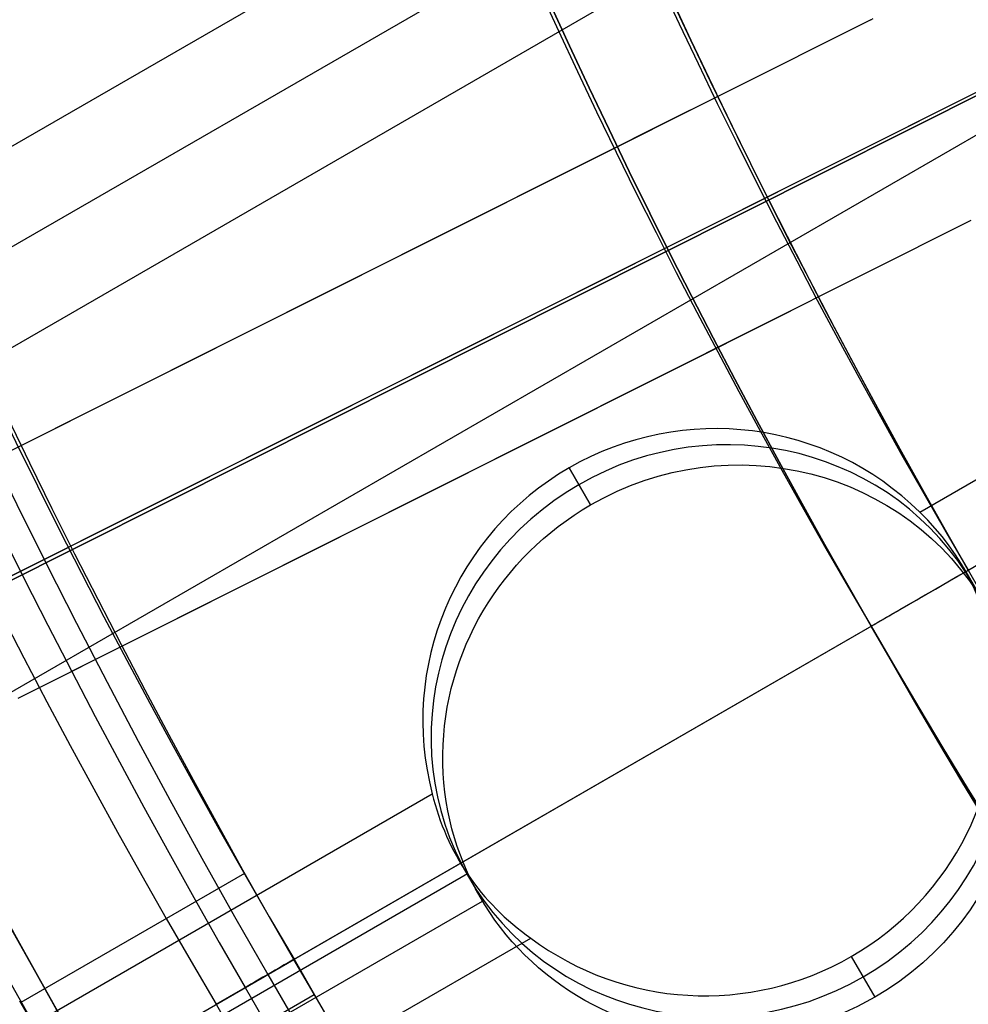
# Model space of a CAD drawing. Extents: x 16051 to 17254, y -2088 to -1046.
# Tile 11 of 62: x 16588 to 16597, y -1741 to -1732. Entities that reach past the tile are written whole.
import ezdxf

# ---------------------------------------------------------------- set-up
doc = ezdxf.new("R2010")
doc.units = 0
doc.layers.get('0').update_dxf_attribs({"linetype": 'CONTINUOUS'})
doc.layers.add('COLOR', color=7, linetype='CONTINUOUS')
doc.layers.add('LUZ', color=7, linetype='CONTINUOUS')

msp = doc.modelspace()

# ---------------------------------------------------------------- linework, layer by layer
for p, q in [((16076.99208413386, -2028.550754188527, 66.66069073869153), (16600.52748294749, -1726.287450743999, 66.66069074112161)), ((16600.81864577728, -1727.016112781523, 66.23774725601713), (16077.38039475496, -2029.223327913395, 66.23774725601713)), ((16077.76870537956, -2029.895901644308, 65.81480376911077), (16601.12129085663, -1727.738145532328, 65.8148037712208)), ((16602.25603533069, -1730.153854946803, 65.44447049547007), (16079.09842435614, -2032.199042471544, 65.44447049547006)), ((16590.33269282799, -1740.873625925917, 89.05580518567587), (16608.52506476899, -1730.370255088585, 103.0887206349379)), ((16590.56819518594, -1740.73765857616, 88.12500292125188), (16606.89123479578, -1731.313547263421, 88.12500292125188)), ((16596.14451100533, -1736.753199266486, 65.07413726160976), (16603.50206969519, -1732.505311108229, 65.0741371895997)), ((16593.21029701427, -1736.687793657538, 66.99123817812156), (16593.01962170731, -1736.357534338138, 65.33942719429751)), ((16593.01962170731, -1736.357534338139, 65.33942719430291), (16593.21029701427, -1736.687793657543, 66.9912381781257)), ((16596.53564967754, -1737.247473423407, 64.7344636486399), (16596.72864414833, -1737.58174965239, 66.4063654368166)), ((16595.71191441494, -1737.767930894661, 259.6250029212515), (16596.57793981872, -1737.267930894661, 259.6250029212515)), ((16596.57793981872, -1737.267930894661, 231.7412435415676), (16596.57793981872, -1737.267930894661, 259.6250029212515)), ((16595.71191441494, -1737.767930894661, 231.7412435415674), (16595.71191441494, -1737.767930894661, 259.6250029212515)), ((16080.42814318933, -2034.50218305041, 65.07413726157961), (16591.79983293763, -1739.261600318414, 65.07413726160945)), ((16592.03231757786, -1739.84747342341, 64.73446364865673), (16592.22531204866, -1740.181749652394, 66.40636543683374)), ((16592.11351123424, -1739.977263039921, 64.65119377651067), (16080.81645381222, -2035.174756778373, 64.65119377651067)), ((16588.13609238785, -1741.120450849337, 63.55200876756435), (16590.12810080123, -1739.970364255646, 63.55200876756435)), ((16080.95424068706, -2035.413410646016, 66.39653443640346), (16592.24692152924, -1740.21844372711, 66.39653443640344)), ((16081.20476443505, -2035.847330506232, 64.2282502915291), (16592.6775109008, -1740.548402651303, 64.2282502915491)), ((16588.57373831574, -1741.889158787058, 89.37470231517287), (16590.56559674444, -1740.739158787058, 89.37470231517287)), ((16589.87277642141, -1741.139158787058, 46.50000292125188), (16590.56559674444, -1740.739158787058, 46.50000292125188)), ((16590.56559674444, -1740.739158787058, 69.03298785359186), (16590.56819518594, -1740.73765857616, 88.12500292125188)), ((16590.56819518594, -1740.73765857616, 88.12500292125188), (16590.56559674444, -1740.739158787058, 89.37470231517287)), ((16590.56559674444, -1740.739158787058, 46.50000292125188), (16590.56559674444, -1740.739158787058, 63.3477957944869)), ((16595.53448549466, -1740.71340619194, 64.00943112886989), (16595.74365918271, -1741.075705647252, 65.82149269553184)), ((16595.53448549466, -1740.713406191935, 64.0094311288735), (16595.74365918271, -1741.075705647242, 65.82149269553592)), ((16595.53448549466, -1740.713406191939, 64.0094311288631), (16595.74365918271, -1741.075705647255, 65.8214926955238)), ((16588.75529547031, -1742.201840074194, 68.94951318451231), (16590.74717895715, -1741.051825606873, 68.94951318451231))]:
    msp.add_line(p, q)
at = {"extrusion": (0.1124755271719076, -0.1948133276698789, 0.9743700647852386)}
msp.add_lwpolyline([(13533.55677766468, -9473.903855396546), (13533.0357080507, -9474.208646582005), (13532.51658838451, -9474.51829686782), (13531.9994819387, -9474.832788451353), (13531.48445181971, -9475.15210239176), (13530.97156094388, -9475.47621861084), (13530.46087201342, -9475.805115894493), (13529.95244749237, -9476.138771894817), (13529.44634958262, -9476.477163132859), (13528.94264019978, -9476.820265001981), (13528.44138094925, -9477.16805177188), (13527.94263310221, -9477.520496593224), (13527.44645757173, -9477.877571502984), (13526.95291488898, -9478.239247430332), (13526.46206517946, -9478.605494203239), (13525.97396813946, -9478.97628055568), (13525.48868301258, -9479.351574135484), (13525.00626856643, -9479.73134151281), (13524.5267830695, -9480.115548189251), (13524.05028426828, -9480.504158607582), (13523.57682936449, -9480.897136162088), (13523.10647499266, -9481.294443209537), (13522.63927719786, -9481.696041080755), (13522.17529141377, -9482.101890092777), (13521.71457244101, -9482.51194956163), (13521.25717442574, -9482.926177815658), (13520.80315083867, -9483.344532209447), (13520.35255445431, -9483.766969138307), (13519.90543733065, -9484.193444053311), (13519.46185078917, -9484.623911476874), (13519.02184539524, -9485.058325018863), (13518.58547093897, -9485.496637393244), (13518.1527764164, -9485.938800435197), (13517.72381001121, -9486.38476511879), (13517.29861907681, -9486.834481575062), (13516.87725011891, -9487.287899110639), (13516.45974877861, -9487.744966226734), (13516.04615981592, -9488.20563063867), (13515.63652709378, -9488.669839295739), (13515.23089356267, -9489.137538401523), (13514.82930124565, -9489.608673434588), (13514.43179122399, -9490.083189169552), (13514.03840362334, -9490.561029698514), (13513.64917760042, -9491.042138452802), (13513.26415133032, -9491.526458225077), (13512.88336199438, -9492.01393119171), (13512.50684576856, -9492.50449893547), (13512.13463781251, -9492.998102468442), (13511.76677225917, -9493.494682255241), (13511.40328220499, -9493.994178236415), (13511.04419970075, -9494.496529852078), (13510.68955574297, -9495.001676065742), (13510.339380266, -9495.509555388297), (13509.99370213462, -9496.020105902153), (13509.65254913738, -9496.533265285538), (13509.31594798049, -9497.04897083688), (13508.98392428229, -9497.567159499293), (13508.65650256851, -9498.087767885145), (13508.33370626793, -9498.610732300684), (13508.01555770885, -9499.135988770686), (13507.70207811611, -9499.663473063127), (13507.3932876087, -9500.193120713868), (13507.08920519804, -9500.72486705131), (13506.78984878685, -9501.258647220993), (13506.49523516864, -9501.794396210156), (13506.20538002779, -9502.332048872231), (13505.9202979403, -9502.871539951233), (13505.64000237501, -9503.412804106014), (13505.36450569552, -9503.955775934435), (13505.09381916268, -9504.500389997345), (13504.8279529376, -9505.046580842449), (13504.56691608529, -9505.594283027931), (13504.31071657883, -9506.143431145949), (13504.05936130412, -9506.693959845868), (13503.81285606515, -9507.245803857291), (13503.5712055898, -9507.79889801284), (13503.33441353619, -9508.353177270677), (13503.10248249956, -9508.908576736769), (13502.87541401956, -9509.465031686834), (13502.65320858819, -9510.022477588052), (13502.43586565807, -9510.580850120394), (13502.22338365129, -9511.140085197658), (13502.01575996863, -9511.700118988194), (13501.81299099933, -9512.260887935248), (13501.61507213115, -9512.822328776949), (13501.42199776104, -9513.384378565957), (13501.23376130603, -9513.94697468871), (13501.05035521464, -9514.51005488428), (13500.87177097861, -9515.073557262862), (13500.69799914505, -9515.63742032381), (13500.52902932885, -9516.201582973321), (13500.36485022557, -9516.765984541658), (13500.20544962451, -9517.330564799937), (13500.0508144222, -9517.895263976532), (13499.90093063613, -9518.460022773), (13499.75578341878, -9519.024782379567), (13499.61535707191, -9519.589484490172), (13499.47963506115, -9520.15407131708), (13499.34860003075, -9520.718485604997), (13499.22223381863, -9521.282670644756), (13499.1005174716, -9521.846570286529), (13498.98343126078, -9522.410128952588), (13498.87095469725, -9522.973291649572), (13498.76306654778, -9523.536003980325), (13498.65974485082, -9524.098212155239), (13498.56096693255, -9524.659863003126), (13498.4667094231, -9525.220903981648), (13498.37694827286, -9525.781283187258), (13498.29165876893, -9526.34094936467), (13498.21081555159, -9526.899851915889), (13498.13439263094, -9527.45794090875), (13498.0623634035, -9528.01516708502), (13497.99470066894, -9528.571481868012), (13497.9313766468, -9529.12683736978), (13497.87236299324, -9529.681186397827), (13497.81763081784, -9530.234482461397), (13497.76715070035, -9530.786679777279), (13497.72089270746, -9531.337733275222), (13497.67882640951, -9531.88759860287), (13497.64092089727, -9532.4362321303), (13497.6071447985, -9532.983590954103), (13497.57746629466, -9533.52963290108), (13497.55185313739, -9534.074316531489), (13497.530272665, -9534.617601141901), (13497.51269181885, -9535.159446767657), (13497.49907715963, -9535.699814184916), (13497.48939488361, -9536.23866491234), (13497.48361083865, -9536.775961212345), (13497.48169054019, -9537.311666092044)], dxfattribs=at)
at = {"extrusion": (0.1124755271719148, -0.194813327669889, 0.9743700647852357)}
msp.add_lwpolyline([(13497.48169054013, -9536.03277614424), (13497.48348975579, -9535.514235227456), (13497.48890840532, -9534.994201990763), (13497.49797778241, -9534.4727099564), (13497.51072888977, -9533.949793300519), (13497.52719242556, -9533.425486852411), (13497.54739876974, -9532.899826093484), (13497.57137797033, -9532.372847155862), (13497.59915972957, -9531.84458682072), (13497.63077339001, -9531.315082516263), (13497.66624792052, -9530.784372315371), (13497.70561190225, -9530.252494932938), (13497.74889351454, -9529.71948972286), (13497.79612052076, -9529.185396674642), (13497.84732025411, -9528.650256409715), (13497.90251960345, -9528.114110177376), (13497.96174499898, -9527.57699985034), (13498.02502239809, -9527.038967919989), (13498.092377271, -9526.500057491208), (13498.1638345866, -9525.960312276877), (13498.23941879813, -9525.419776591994), (13498.31915382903, -9524.878495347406), (13498.40306305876, -9524.336514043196), (13498.49116930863, -9523.793878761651), (13498.58349482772, -9523.250636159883), (13498.68006127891, -9522.706833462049), (13498.7808897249, -9522.162518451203), (13498.88600061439, -9521.617739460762), (13498.99541376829, -9521.072545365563), (13499.10914836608, -9520.526985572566), (13499.22722293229, -9519.981110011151), (13499.34965532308, -9519.434969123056), (13499.47646271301, -9518.888613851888), (13499.60766158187, -9518.342095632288), (13499.74326770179, -9517.79546637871), (13499.88329612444, -9517.24877847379), (13500.02776116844, -9516.70208475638), (13500.17667640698, -9516.155438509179), (13500.33005465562, -9515.608893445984), (13500.48790796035, -9515.062503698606), (13500.65024758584, -9514.51632380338), (13500.81708400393, -9513.970408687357), (13500.98842688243, -9513.42481365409), (13501.16428507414, -9512.879594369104), (13501.34466660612, -9512.334806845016), (13501.52957866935, -9511.790507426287), (13501.71902760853, -9511.246752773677), (13501.91301891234, -9510.70359984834), (13502.11155720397, -9510.161105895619), (13502.31464623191, -9509.6193284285), (13502.52228886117, -9509.078325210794), (13502.73448706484, -9508.538154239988), (13502.95124191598, -9507.998873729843), (13503.17255357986, -9507.460542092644), (13503.39842130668, -9506.923217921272), (13503.62884342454, -9506.38695997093), (13503.86381733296, -9505.851827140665), (13504.10333949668, -9505.317878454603), (13504.34740543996, -9504.78517304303), (13504.59600974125, -9504.253770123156), (13504.84914602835, -9503.723728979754), (13505.10680697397, -9503.195108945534), (13505.36898429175, -9502.667969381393), (13505.63566873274, -9502.142369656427), (13505.90685008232, -9501.61836912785), (13506.18251715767, -9501.096027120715), (13506.46265780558, -9500.575402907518), (13506.74725890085, -9500.056555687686), (13507.03630634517, -9499.539544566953), (13507.3297850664, -9499.024428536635), (13507.62767901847, -9498.511266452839), (13507.92997118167, -9498.000117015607), (13508.23664356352, -9497.491038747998), (13508.54767720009, -9496.98408997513), (13508.86305215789, -9496.479328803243), (13509.18274753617, -9495.976813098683), (13509.50674146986, -9495.476600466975), (13509.83501113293, -9494.978748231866), (13510.16753274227, -9494.483313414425), (13510.50428156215, -9493.990352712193), (13510.8452319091, -9493.499922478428), (13511.19035715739, -9493.012078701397), (13511.53962974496, -9492.526876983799), (13511.89302117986, -9492.044372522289), (13512.25050204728, -9491.564620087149), (13512.61204201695, -9491.087674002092), (13512.97760985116, -9490.613588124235), (13513.34717341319, -9490.142415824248), (13513.72069967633, -9489.67420996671), (13514.09815473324, -9489.209022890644), (13514.47950380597, -9488.746906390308), (13514.86471125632, -9488.287911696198), (13515.25374059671, -9487.832089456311), (13515.64655450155, -9487.379489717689), (13516.04311481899, -9486.930161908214), (13516.44338258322, -9486.484154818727), (13516.84731802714, -9486.041516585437), (13517.25488059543, -9485.602294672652), (13517.66602895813, -9485.166535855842), (13518.08072102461, -9484.734286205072), (13518.49891395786, -9484.30559106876), (13518.9205641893, -9483.880495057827), (13519.34562743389, -9483.459042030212), (13519.77405870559, -9483.041275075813), (13520.20581233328, -9482.627236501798), (13520.64084197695, -9482.216967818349), (13521.07910064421, -9481.810509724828), (13521.5205407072, -9481.407902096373), (13521.96511391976, -9481.00918397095), (13522.41277143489, -9480.614393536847), (13522.86346382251, -9480.223568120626), (13523.31714108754, -9479.836744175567), (13523.77375268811, -9479.453957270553), (13524.23324755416, -9479.075242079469), (13524.69557410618, -9478.700632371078), (13525.16068027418, -9478.330160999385), (13525.6285135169, -9477.96385989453), (13526.09902084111, -9477.601760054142), (13526.57214882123, -9477.243891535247), (13527.04784361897, -9476.890283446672), (13527.52605100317, -9476.54096394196), (13528.00671636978, -9476.195960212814), (13528.48978476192, -9475.855298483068), (13528.97520089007, -9475.519004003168), (13529.46290915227, -9475.187101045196), (13529.95285365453, -9474.859612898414), (13530.44497823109, -9474.536561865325), (13530.93922646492, -9474.217969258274), (13531.4355417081, -9473.903855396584)], dxfattribs=at)
at = {"extrusion": (0.1124755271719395, -0.1948133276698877, 0.9743700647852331)}
msp.add_lwpolyline([(13495.18169053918, -9537.311666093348), (13495.18348333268, -9536.785727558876), (13495.18888227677, -9536.258301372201), (13495.19791801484, -9535.729420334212), (13495.21062091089, -9535.199117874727), (13495.22702103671, -9534.667428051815), (13495.24714815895, -9534.13438555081), (13495.2710317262, -9533.60002568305), (13495.29870085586, -9533.0643843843), (13495.33018432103, -9532.527498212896), (13495.36551053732, -9531.98940434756), (13495.40470754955, -9531.450140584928), (13495.44780301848, -9530.909745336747), (13495.49482420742, -9530.36825762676), (13495.54579796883, -9529.825717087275), (13495.60075073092, -9529.282163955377), (13495.65970848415, -9528.737639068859), (13495.7226967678, -9528.19218386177), (13495.78974065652, -9527.64584035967), (13495.8608647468, -9527.098651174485), (13495.93609314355, -9526.550659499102), (13496.01544944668, -9526.001909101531), (13496.09895673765, -9525.452444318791), (13496.18663756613, -9524.902310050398), (13496.27851393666, -9524.351551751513), (13496.37460729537, -9523.80021542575), (13496.47493851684, -9523.24834761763), (13496.57952789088, -9522.695995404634), (13496.68839510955, -9522.143206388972), (13496.80155925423, -9521.590028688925), (13496.91903878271, -9521.036510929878), (13497.04085151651, -9520.48270223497), (13497.16701462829, -9519.928652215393), (13497.29754462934, -9519.374410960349), (13497.4324573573, -9518.820029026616), (13497.57176796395, -9518.2655574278), (13497.71549090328, -9517.71104762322), (13497.86363991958, -9517.156551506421), (13498.01622803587, -9516.602121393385), (13498.17326754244, -9516.047810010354), (13498.3347699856, -9515.493670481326), (13498.5007461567, -9514.93975631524), (13498.67120608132, -9514.386121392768), (13498.84615900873, -9513.832819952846), (13499.0256134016, -9513.279906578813), (13499.20957692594, -9512.727436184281), (13499.39805644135, -9512.17546399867), (13499.59105799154, -9511.624045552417), (13499.78858679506, -9511.073236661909), (13499.99064723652, -9510.523093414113), (13500.19724285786, -9509.973672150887), (13500.40837635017, -9509.425029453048), (13500.62404954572, -9508.877222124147), (13500.8442634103, -9508.330307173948), (13501.06901803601, -9507.784341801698), (13501.29831263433, -9507.239383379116), (13501.53214552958, -9506.695489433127), (13501.77051415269, -9506.152717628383), (13502.01341503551, -9505.61112574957), (13502.26084380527, -9505.070771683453), (13502.51279517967, -9504.531713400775), (13502.76926296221, -9503.994008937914), (13503.03024003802, -9503.457716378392), (13503.29571837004, -9502.922893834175), (13503.56568899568, -9502.38959942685), (13503.8401420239, -9501.857891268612), (13504.11906663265, -9501.327827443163), (13504.40245106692, -9500.799465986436), (13504.690282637, -9500.272864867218), (13504.9825477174, -9499.748081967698), (13505.27923174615, -9499.225175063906), (13505.58031922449, -9498.70420180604), (13505.88579371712, -9498.185219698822), (13506.19563785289, -9497.6682860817), (13506.50983332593, -9497.15345810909), (13506.82836089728, -9496.640792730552), (13507.15120039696, -9496.130346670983), (13507.47833072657, -9495.622176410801), (13507.80972986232, -9495.11633816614), (13508.14537485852, -9494.612887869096), (13508.48524185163, -9494.111881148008), (13508.8293060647, -9493.6133733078), (13509.17754181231, -9493.117419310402), (13509.52992250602, -9492.624073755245), (13509.88642066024, -9492.133390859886), (13510.24700789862, -9491.64542444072), (13510.61165496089, -9491.160227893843), (13510.98033171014, -9490.677854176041), (13511.3530071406, -9490.198355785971), (13511.72964938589, -9489.721784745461), (13512.11022572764, -9489.248192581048), (13512.49470260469, -9488.777630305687), (13512.88304562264, -9488.310148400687), (13513.27521956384, -9487.845796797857), (13513.67118839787, -9487.384624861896), (13514.07091529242, -9486.926681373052), (13514.47436262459, -9486.472014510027), (13514.88149199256, -9486.020671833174), (13515.29226422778, -9485.572700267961), (13515.70663940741, -9485.12814608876), (13516.12457686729, -9484.687054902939), (13516.54603521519, -9484.249471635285), (13516.97097234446, -9483.815440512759), (13517.39934544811, -9483.385005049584), (13517.8311110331, -9482.958208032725), (13518.26622493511, -9482.535091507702), (13518.70464233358, -9482.115696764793), (13519.14631776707, -9481.700064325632), (13519.59120514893, -9481.288233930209), (13520.03925778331, -9480.880244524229), (13520.49042838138, -9480.476134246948), (13520.94466907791, -9480.075940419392), (13521.40193144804, -9479.679699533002), (13521.86216652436, -9479.287447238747), (13522.32532481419, -9478.899218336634), (13522.7913563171, -9478.515046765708), (13523.26021054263, -9478.134965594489), (13523.73183652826, -9477.75900701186), (13524.20618285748, -9477.38720231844), (13524.68319767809, -9477.019581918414), (13525.16282872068, -9476.656175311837), (13525.6450233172, -9476.297011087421), (13526.12972841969, -9475.942116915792), (13526.61689061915, -9475.59151954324), (13527.10645616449, -9475.245244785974), (13527.59837098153, -9474.903317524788), (13528.09258069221, -9474.565761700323), (13528.58903063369, -9474.232600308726), (13529.08766587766, -9473.90385539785)], dxfattribs=at)
at = {"extrusion": (0.1124755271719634, -0.1948133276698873, 0.9743700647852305)}
msp.add_lwpolyline([(13527.1957317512, -9473.903855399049), (13526.72031692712, -9474.238973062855), (13526.24715345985, -9474.57816434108), (13525.77629050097, -9474.921405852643), (13525.30777690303, -9475.268673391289), (13524.84166120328, -9475.61994193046), (13524.37799160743, -9475.975185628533), (13523.9168159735, -9476.334377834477), (13523.45818179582, -9476.697491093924), (13523.0021361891, -9477.064497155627), (13522.54872587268, -9477.435366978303), (13522.09799715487, -9477.810070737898), (13521.64999591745, -9478.18857783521), (13521.2047676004, -9478.570856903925), (13520.76235718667, -9478.956875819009), (13520.32280918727, -9479.346601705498), (13519.88616762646, -9479.740000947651), (13519.45247602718, -9480.137039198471), (13519.02177739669, -9480.537681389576), (13518.59411421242, -9480.941891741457), (13518.1695284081, -9481.349633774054), (13517.74806136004, -9481.760870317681), (13517.32975387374, -9482.175563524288), (13516.91464617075, -9482.593674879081), (13516.50277787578, -9483.015165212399), (13516.09418800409, -9483.439994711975), (13515.68891494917, -9483.868122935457), (13515.28699647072, -9484.299508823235), (13514.88846968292, -9484.734110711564), (13514.49337104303, -9485.171886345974), (13514.10173634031, -9485.612792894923), (13513.71360068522, -9486.05678696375), (13513.32899849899, -9486.503824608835), (13512.94796350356, -9486.95386135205), (13512.57052871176, -9487.406852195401), (13512.19672641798, -9487.86275163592), (13511.82658818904, -9488.321513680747), (13511.46014485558, -9488.783091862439), (13511.09742650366, -9489.247439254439), (13510.73846246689, -9489.714508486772), (13510.38328131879, -9490.184251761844), (13510.0319108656, -9490.656620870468), (13509.68437813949, -9491.131567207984), (13509.34070939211, -9491.609041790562), (13509.00093008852, -9492.08899527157), (13508.66506490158, -9492.571377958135), (13508.33313770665, -9493.05613982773), (13508.00517157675, -9493.543230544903), (13507.68118877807, -9494.032599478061), (13507.36121076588, -9494.524195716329), (13507.04525818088, -9495.017968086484), (13506.73335084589, -9495.51386516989), (13506.425507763, -9496.011835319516), (13506.12174711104, -9496.511826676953), (13505.82208624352, -9497.01378718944), (13505.52654168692, -9497.517664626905), (13505.23512913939, -9498.023406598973), (13504.94786346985, -9498.530960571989), (13504.66475871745, -9499.040273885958), (13504.38582809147, -9499.551293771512), (13504.11108397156, -9500.063967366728), (13503.84053790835, -9500.578241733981), (13503.57420062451, -9501.094063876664), (13503.31208201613, -9501.611380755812), (13503.05419115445, -9502.130139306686), (13502.80053628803, -9502.650286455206), (13502.55112484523, -9503.171769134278), (13502.30596343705, -9503.694534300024), (13502.06505786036, -9504.218528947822), (13501.82841310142, -9504.743700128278), (13501.59603333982, -9505.269994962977), (13501.36792195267, -9505.79736066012), (13501.14408151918, -9506.325744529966), (13500.92451382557, -9506.855094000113), (13500.70921987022, -9507.385356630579), (13500.49819986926, -9507.916480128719), (13500.29145326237, -9508.4484123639), (13500.08897871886, -9508.981101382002), (13499.89077414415, -9509.514495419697), (13499.69683668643, -9510.048542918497), (13499.50716274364, -9510.583192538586), (13499.32174797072, -9511.118393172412), (13499.14058728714, -9511.65409395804), (13498.96367488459, -9512.190244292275), (13498.79100423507, -9512.726793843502), (13498.62256809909, -9513.263692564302), (13498.45835853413, -9513.800890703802), (13498.29836690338, -9514.338338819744), (13498.1425838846, -9514.875987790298), (13497.99099947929, -9515.413788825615), (13497.84360302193, -9515.95169347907), (13497.70038318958, -9516.489653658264), (13497.56132801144, -9517.027621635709), (13497.42642487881, -9517.565550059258), (13497.29566055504, -9518.103391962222), (13497.16902118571, -9518.641100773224), (13497.046492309, -9519.178630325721), (13496.92805886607, -9519.71593486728), (13496.8137052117, -9520.252969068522), (13496.70341512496, -9520.78968803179), (13496.59717182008, -9521.326047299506), (13496.49495795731, -9521.86200286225), (13496.39675565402, -9522.397511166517), (13496.30254649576, -9522.932529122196), (13496.21231154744, -9523.467014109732), (13496.12603136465, -9524.000923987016), (13496.04368600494, -9524.534217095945), (13495.96525503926, -9525.06685226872), (13495.89071756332, -9525.598788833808), (13495.82005220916, -9526.129986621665), (13495.75323715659, -9526.660405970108), (13495.69025014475, -9527.190007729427), (13495.63106848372, -9527.718753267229), (13495.575669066, -9528.246604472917), (13495.52402837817, -9528.773523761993), (13495.47612251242, -9529.299474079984), (13495.43192717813, -9529.824418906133), (13495.39141771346, -9530.348322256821), (13495.35456909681, -9530.871148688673), (13495.3213559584, -9531.392863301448), (13495.29175259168, -9531.913431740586), (13495.26573296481, -9532.432820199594), (13495.24327073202, -9532.950995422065), (13495.22433924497, -9533.467924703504), (13495.20891156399, -9533.983575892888), (13495.19696046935, -9534.497917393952), (13495.18845847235, -9535.010918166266), (13495.18337782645, -9535.522547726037), (13495.18169053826, -9536.0327761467)], dxfattribs=at)
for points in [[(16585.39712528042, -1732.04905518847), (16585.56278433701, -1732.456980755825), (16585.73107570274, -1732.863866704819), (16585.90199910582, -1733.269696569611), (16586.07555427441, -1733.674453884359), (16586.25174093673, -1734.078122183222), (16586.43055882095, -1734.480685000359), (16586.61200765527, -1734.882125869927), (16586.79608716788, -1735.282428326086), (16586.98279708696, -1735.681575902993), (16587.17213714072, -1736.079552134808), (16587.36410705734, -1736.476340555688), (16587.55870656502, -1736.871924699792), (16587.75593539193, -1737.266288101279), (16587.95579326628, -1737.659414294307), (16588.15827991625, -1738.051286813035), (16588.36339507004, -1738.44188919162), (16588.57113845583, -1738.831204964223), (16588.78150980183, -1739.219217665), (16588.9945088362, -1739.605910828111), (16589.21013528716, -1739.991267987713), (16589.42838888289, -1740.375272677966), (16589.64926935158, -1740.757908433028), (16589.87277642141, -1741.139158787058)], [(16593.83328729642, -1732.04325959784), (16593.99984745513, -1732.399331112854), (16594.16875390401, -1732.7543576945), (16594.34000640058, -1733.108324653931), (16594.51360470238, -1733.461217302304), (16594.68954856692, -1733.813020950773), (16594.86783775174, -1734.163720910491), (16595.04847201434, -1734.513302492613), (16595.23145111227, -1734.861751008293), (16595.41677480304, -1735.209051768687), (16595.60444284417, -1735.555190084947), (16595.7944549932, -1735.900151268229), (16595.98681100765, -1736.243920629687), (16596.18151064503, -1736.586483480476), (16596.37855366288, -1736.927825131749), (16596.57793981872, -1737.267930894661)], [(16586.30644406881, -1732.152658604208), (16586.47285177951, -1732.554990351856), (16586.64186206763, -1732.956277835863), (16586.8134746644, -1733.356504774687), (16586.98768930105, -1733.755654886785), (16587.16450570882, -1734.153711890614), (16587.34392361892, -1734.550659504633), (16587.52594276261, -1734.946481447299), (16587.71056287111, -1735.341161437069), (16587.89778367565, -1735.734683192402), (16588.08760490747, -1736.127030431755), (16588.28002629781, -1736.518186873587), (16588.47504757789, -1736.908136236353), (16588.67266847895, -1737.296862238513), (16588.87288873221, -1737.684348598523), (16589.07570806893, -1738.070579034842), (16589.28112622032, -1738.455537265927), (16589.48914291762, -1738.839207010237), (16589.69975789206, -1739.221571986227), (16589.91297087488, -1739.602615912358), (16590.12878159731, -1739.982322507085), (16590.34718979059, -1740.360675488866), (16590.56819518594, -1740.73765857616)], [(16592.757597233, -1732.0989426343), (16592.92437669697, -1732.461624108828), (16593.09353935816, -1732.823259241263), (16593.2650849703, -1733.183833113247), (16593.43901328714, -1733.54333080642), (16593.6153240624, -1733.901737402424), (16593.79401704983, -1734.259037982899), (16593.97509200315, -1734.615217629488), (16594.15854867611, -1734.970261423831), (16594.34438682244, -1735.324154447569), (16594.53260619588, -1735.676881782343), (16594.72320655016, -1736.028428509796), (16594.91618763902, -1736.378779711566), (16595.11154921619, -1736.727920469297), (16595.30929103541, -1737.075835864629), (16595.50941285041, -1737.422510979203), (16595.71191441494, -1737.767930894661)], [(16596.57793981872, -1737.267930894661), (16596.77278697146, -1737.610657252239)], [(16595.71191441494, -1737.767930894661), (16595.90980605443, -1738.116012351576), (16596.10997460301, -1738.462660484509), (16596.31240726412, -1738.80786762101), (16596.51709124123, -1739.151626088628), (16596.72401373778, -1739.493928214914)], [(16590.56819518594, -1740.73765857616), (16590.78416941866, -1741.117546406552), (16591.00262861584, -1741.495869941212), (16591.22355881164, -1741.872620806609), (16591.44694604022, -1742.247790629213), (16591.67277633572, -1742.621371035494), (16591.90103573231, -1742.993353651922), (16592.13171026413, -1743.363730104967), (16592.36478596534, -1743.732492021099), (16592.60024887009, -1744.099631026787), (16592.83808501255, -1744.465138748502), (16593.07828042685, -1744.829006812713), (16593.32082114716, -1745.19122684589), (16593.56569320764, -1745.551790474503), (16593.81288264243, -1745.910689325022), (16594.06237548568, -1746.267915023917)], [(16588.12005946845, -1741.109301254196), (16588.34555813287, -1741.49993720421), (16588.57373831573, -1741.889158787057)], [(16589.87277642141, -1741.139158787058), (16590.09119537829, -1741.523346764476), (16590.31212742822, -1741.905952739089), (16590.53555844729, -1742.286968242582), (16590.76147431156, -1742.66638480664), (16590.98986089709, -1743.044193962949), (16591.22070407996, -1743.420387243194), (16591.45398973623, -1743.794956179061), (16591.68970374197, -1744.167892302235), (16591.92783197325, -1744.539187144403), (16592.16836030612, -1744.908832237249), (16592.41127461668, -1745.276819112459), (16592.65656078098, -1745.64313930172), (16592.90420467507, -1746.007784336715)]]:
    msp.add_lwpolyline(points)
at = {"extrusion": (0.1124755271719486, -0.1948133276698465, 0.9743700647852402)}
msp.add_lwpolyline([(13532.64591988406, -9598.903855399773), (13532.13537028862, -9598.594887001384), (13531.62682447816, -9598.281222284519), (13531.12034287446, -9597.962880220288), (13530.61598570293, -9597.639880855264), (13530.11381297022, -9597.312245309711), (13529.61388444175, -9596.979995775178), (13529.11625961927, -9596.643155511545), (13528.62099771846, -9596.301748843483), (13528.12815764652, -9595.955801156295), (13527.63779797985, -9595.60533889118), (13527.14997694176, -9595.250389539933), (13526.66475238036, -9594.890981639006), (13526.1821817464, -9594.527144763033), (13525.70232207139, -9594.158909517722), (13525.22522994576, -9593.786307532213), (13524.7509614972, -9593.409371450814), (13524.27957236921, -9593.028134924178), (13523.81111769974, -9592.642632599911), (13523.34565210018, -9592.252900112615), (13522.88322963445, -9591.858974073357), (13522.4239037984, -9591.460892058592), (13521.9677274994, -9591.058692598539), (13521.51475303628, -9590.652415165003), (13521.06503207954, -9590.242100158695), (13520.6186156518, -9589.827788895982), (13520.17555410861, -9589.409523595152), (13519.73589711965, -9588.987347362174), (13519.29969365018, -9588.561304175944), (13518.86699194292, -9588.131438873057), (13518.43783950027, -9587.697797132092), (13518.01228306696, -9587.26042545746), (13517.59036861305, -9586.819371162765), (13517.17214131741, -9586.374682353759), (13516.75764555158, -9585.926407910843), (13516.3469248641, -9585.474597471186), (13515.94002196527, -9585.019301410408), (13515.53697871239, -9584.560570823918), (13515.13783609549, -9584.098457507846), (13514.74263422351, -9583.633013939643), (13514.351412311, -9583.164293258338), (13513.96420866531, -9582.69234924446), (13513.58106067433, -9582.217236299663), (13513.20200479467, -9581.739009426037), (13512.82707654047, -9581.257724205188), (13512.45631047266, -9580.773436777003), (13512.08974018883, -9580.286203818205), (13511.72739831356, -9579.796082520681), (13511.36931648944, -9579.303130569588), (13511.0155253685, -9578.807406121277), (13510.66605460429, -9578.308967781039), (13510.3209328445, -9577.807874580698), (13509.98018772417, -9577.304185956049), (13509.64384585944, -9576.797961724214), (13509.31193284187, -9576.289262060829), (13508.98447323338, -9575.778147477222), (13508.66149056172, -9575.264678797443), (13508.34300731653, -9574.748917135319), (13508.02904494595, -9574.230923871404), (13507.71962385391, -9573.71076062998), (13507.41476339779, -9573.188489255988), (13507.11448188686, -9572.664171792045), (13506.81879658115, -9572.13787045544), (13506.52772369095, -9571.60964761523), (13506.24127837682, -9571.079565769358), (13505.95947475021, -9570.547687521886), (13505.68232587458, -9570.014075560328), (13505.40984376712, -9569.47879263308), (13505.14203940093, -9568.941901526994), (13504.87892270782, -9568.40346504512), (13504.62050258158, -9567.863545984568), (13504.36678688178, -9567.32220711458), (13504.11778243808, -9566.77951115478), (13503.87349505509, -9566.235520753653), (13503.63392951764, -9565.690298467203), (13503.3990895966, -9565.143906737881), (13503.16897805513, -9564.596407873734), (13502.94359665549, -9564.047864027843), (13502.72294616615, -9563.498337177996), (13502.50702636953, -9562.94788910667), (13502.29583607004, -9562.396581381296), (13502.08937310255, -9561.844475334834), (13501.88763434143, -9561.291632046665), (13501.69061570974, -9560.738112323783), (13501.49831218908, -9560.183976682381), (13501.3107178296, -9559.629285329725), (13501.12782576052, -9559.074098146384), (13500.94962820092, -9558.518474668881), (13500.77611647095, -9557.96247407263), (13500.6072810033, -9557.406155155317), (13500.44311135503, -9556.84957632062), (13500.28359621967, -9556.292795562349), (13500.12872343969, -9555.735870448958), (13499.97848001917, -9555.178858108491), (13499.83285213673, -9554.621815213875), (13499.69182515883, -9554.064797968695), (13499.55538365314, -9553.50786209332), (13499.42351140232, -9552.95106281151), (13499.29619141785, -9552.394454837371), (13499.17340595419, -9551.838092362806), (13499.05513652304, -9551.282029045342), (13498.94136390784, -9550.726317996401), (13498.83206817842, -9550.171011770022), (13498.72722870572, -9549.616162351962), (13498.6268241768, -9549.06182114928), (13498.53083260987, -9548.508038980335), (13498.43923136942, -9547.954866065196), (13498.35199718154, -9547.402352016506), (13498.26910614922, -9546.850545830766), (13498.19053376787, -9546.299495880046), (13498.11625494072, -9545.749249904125), (13498.04624399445, -9545.199855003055), (13497.98047469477, -9544.651357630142), (13497.91892026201, -9544.103803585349), (13497.86155338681, -9543.557238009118), (13497.80834624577, -9543.011705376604), (13497.75927051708, -9542.467249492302), (13497.71429739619, -9541.923913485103), (13497.67339761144, -9541.381739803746), (13497.6365414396, -9540.840770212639), (13497.60369872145, -9540.301045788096), (13497.57483887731, -9539.762606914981), (13497.54993092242, -9539.225493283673), (13497.5289434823, -9538.689743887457), (13497.51184480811, -9538.155397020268), (13497.49860279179, -9537.622490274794), (13497.48918498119, -9537.09106054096), (13497.48355859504, -9536.56114400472), (13497.48169053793, -9536.032776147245)], dxfattribs=at)
at = {"extrusion": (0.1124755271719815, -0.194813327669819, 0.974370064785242)}
msp.add_lwpolyline([(13497.48169053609, -9537.311666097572), (13497.48344220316, -9537.823309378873), (13497.48871738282, -9538.336406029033), (13497.49754614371, -9538.850923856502), (13497.50995827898, -9539.366830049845), (13497.52598329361, -9539.88409117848), (13497.54565039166, -9540.402673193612), (13497.56898846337, -9540.922541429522), (13497.59602607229, -9541.443660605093), (13497.62679144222, -9541.965994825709), (13497.66131244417, -9542.489507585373), (13497.69961658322, -9543.01416176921), (13497.74173098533, -9543.539919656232), (13497.78768238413, -9544.066742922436), (13497.83749710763, -9544.594592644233), (13497.89120106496, -9545.123429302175), (13497.948819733, -9545.653212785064), (13498.01037814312, -9546.183902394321), (13498.07590086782, -9546.715456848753), (13498.14541200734, -9547.247834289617), (13498.21893517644, -9547.780992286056), (13498.29649349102, -9548.314887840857), (13498.37810955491, -9548.849477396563), (13498.46380544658, -9549.384716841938), (13498.55360270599, -9549.92056151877), (13498.64752232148, -9550.456966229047), (13498.74558471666, -9550.993885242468), (13498.84780973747, -9551.531272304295), (13498.95421663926, -9552.069080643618), (13499.06482407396, -9552.607262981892), (13499.17965007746, -9553.145771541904), (13499.29871205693, -9553.684558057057), (13499.42202677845, -9554.22357378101), (13499.54961035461, -9554.762769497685), (13499.68147823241, -9555.302095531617), (13499.81764518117, -9555.841501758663), (13499.95812528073, -9556.380937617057), (13500.10293190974, -9556.920352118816), (13500.25207773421, -9557.459693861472), (13500.40557469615, -9557.998911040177), (13500.56343400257, -9558.537951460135), (13500.72566611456, -9559.07676254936), (13500.89228073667, -9559.615291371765), (13501.06328680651, -9560.1534846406), (13501.23869248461, -9560.691288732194), (13501.41850514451, -9561.228649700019), (13501.60273136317, -9561.765513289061), (13501.79137691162, -9562.30182495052), (13501.98444674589, -9562.837529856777), (13502.18194499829, -9563.372572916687), (13502.38387496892, -9563.906898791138), (13502.59023911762, -9564.440451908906), (13502.80103905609, -9564.973176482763), (13503.01627554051, -9565.505016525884), (13503.23594846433, -9566.035915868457), (13503.46005685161, -9566.565818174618), (13503.68859885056, -9567.094666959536), (13503.92157172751, -9567.622405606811), (13504.15897186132, -9568.14897738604), (13504.40079473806, -9568.674325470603), (13504.64703494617, -9569.198392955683), (13504.89768617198, -9569.721122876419), (13505.15274119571, -9570.2424582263), (13505.41219188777, -9570.762341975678), (13505.67602920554, -9571.280717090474), (13505.94424319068, -9571.797526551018), (13506.21682296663, -9572.312713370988), (13506.49375673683, -9572.826220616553), (13506.77503178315, -9573.337991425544), (13507.06063446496, -9573.847969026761), (13507.35055021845, -9574.356096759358), (13507.64476355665, -9574.86231809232), (13507.94325806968, -9575.36657664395), (13508.2460164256, -9575.86881620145), (13508.55302037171, -9576.368980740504), (13508.86425073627, -9576.867014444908), (13509.17968743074, -9577.362861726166), (13509.49930945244, -9577.856467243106), (13509.8230948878, -9578.34777592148), (13510.1510209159, -9578.83673297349), (13510.48306381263, -9579.323283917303), (13510.81919895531, -9579.80737459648), (13511.15940082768, -9580.288951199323), (13511.50364302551, -9580.767960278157), (13511.85189826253, -9581.24434876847), (13512.20413837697, -9581.71806400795), (13512.56033433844, -9582.189053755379), (13512.92045625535, -9582.657266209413), (13513.2844733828, -9583.122650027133), (13513.65235413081, -9583.585154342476), (13514.02406607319, -9584.044728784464), (13514.39957595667, -9584.501323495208), (13514.77884971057, -9584.954889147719), (13515.1618524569, -9585.405376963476), (13515.54854852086, -9585.852738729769), (13515.93890144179, -9586.296926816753), (13516.33287398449, -9586.737894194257), (13516.73042815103, -9587.175594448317), (13517.13152519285, -9587.609981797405), (13517.53612562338, -9588.041011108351), (13517.9441892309, -9588.468637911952), (13518.35567509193, -9588.892818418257), (13518.77054158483, -9589.313509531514), (13519.18874640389, -9589.730668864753), (13519.61024657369, -9590.14425475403), (13520.0349984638, -9590.554226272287), (13520.46295780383, -9590.960543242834), (13520.8940796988, -9591.363166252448), (13521.32831864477, -9591.762056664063), (13521.76562854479, -9592.157176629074), (13522.20596272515, -9592.548489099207), (13522.64927395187, -9592.935957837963), (13523.09551444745, -9593.319547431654), (13523.54463590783, -9593.699223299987), (13523.99658951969, -9594.074951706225), (13524.45132597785, -9594.446699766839), (13524.9087955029, -9594.814435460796), (13525.3689478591, -9595.178127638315), (13525.83173237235, -9595.537746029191), (13526.29709794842, -9595.893261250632), (13526.76499309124, -9596.244644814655), (13527.23536592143, -9596.591869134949), (13527.70816419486, -9596.93490753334), (13528.1833353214, -9597.273734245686), (13528.66082638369, -9597.608324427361), (13529.14058415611, -9597.938654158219), (13529.62255512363, -9598.264700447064), (13530.10668550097, -9598.586441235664), (13530.59292125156, -9598.90385540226)], dxfattribs=at)
at = {"extrusion": (0, 0, -1)}
for centre, radius, start, end in [((-16652.00356566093, -1705.267930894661, -89.37470231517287), 70.9424557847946, 329.9999999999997, 149.9999999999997), ((-16652.00356566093, -1705.267930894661, -46.50000292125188), 70.9424557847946, 329.9999999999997, 149.9999999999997), ((-16652.00356566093, -1705.267930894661, -259.6250029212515), 65.00000000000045, 330.0000000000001, 149.9999999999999), ((-16652.00356566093, -1705.267930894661, -259.6250029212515), 64, 329.9999999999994, 149.9999999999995), ((-16652.00356566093, -1705.267930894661, -89.37470231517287), 70.94245578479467, 149.9999999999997, 329.9999999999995), ((-16652.00356566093, -1705.267930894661, -46.50000292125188), 70.94245578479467, 149.9999999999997, 329.9999999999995), ((-16652.00356566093, -1705.267930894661, -259.6250029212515), 65.00000000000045, 150.0000000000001, 329.9999999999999)]:
    msp.add_arc(centre, radius, start, end, dxfattribs=at)
for centre, radius, start, end in [((16652.00356566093, -1705.267930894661, 89.37470231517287), 73.2424557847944, 30.0000000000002, 210.0000000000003), ((16652.00356570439, -1705.267930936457, 88.63012703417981), 71.44457953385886, 30.0000000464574, 209.9999999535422), ((16652.00356566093, -1705.267930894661, 89.05580518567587), 71.21139006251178, 29.99999999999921, 209.9999999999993), ((16652.00356566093, -1705.267930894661, 245.6831232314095), 64.99999999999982, 29.99999999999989, 209.9999999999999), ((16652.00356566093, -1705.267930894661, 245.6831232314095), 63.99999999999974, 30.00000000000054, 210.0000000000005), ((16652.00356566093, -1705.267930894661, 211.3914713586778), 58.01326896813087, 30.00000000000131, 209.9999999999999), ((16652.00356566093, -1705.267930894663, 212.0545527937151), 57.26209357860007, 30.000000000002, 209.9999999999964), ((16652.00356566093, -1705.267930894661, 89.37470231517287), 73.2424557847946, 210.0000000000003, 30.00000000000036), ((16652.00356564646, -1705.267930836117, 88.63012703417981), 71.4445795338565, 210.0000000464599, 29.99999995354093), ((16652.00356566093, -1705.267930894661, 89.05580518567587), 71.21139006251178, 209.9999999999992, 29.99999999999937), ((16652.00356566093, -1705.267930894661, 245.6831232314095), 65.00000000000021, 209.9999999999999, 29.99999999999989)]:
    msp.add_arc(centre, radius, start, end)
at = {"extrusion": (0.4999999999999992, -0.8660254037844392, -7.771561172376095e-16)}
msp.add_arc((13536.55320455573, 231.7412435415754, 9802.807131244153), 32.12905823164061, 180.0000000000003, 255.5754665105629, dxfattribs=at)
at = {"extrusion": (0.5000000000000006, -0.8660254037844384, 3.632277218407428e-16)}
msp.add_arc((13536.55320455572, 231.7412435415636, 9802.807131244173), 33.12905823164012, 179.9999999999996, 255.7959760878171, dxfattribs=at)
at = {"extrusion": (0.0689608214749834, -0.1194436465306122, 0.9904431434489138)}
msp.add_arc((13501.79453710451, -9700.169867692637, 1416.380127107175), 2.601528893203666, 15.10761742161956, 89.92922027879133, dxfattribs=at)
at = {"extrusion": (0.1124755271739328, -0.1948133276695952, 0.9743700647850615)}
msp.add_arc((13501.79775064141, -9536.961868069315, 2269.008559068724), 2.600000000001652, 269.999999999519, 89.99999999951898, dxfattribs=at)
at = {"extrusion": (-0.1124755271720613, 0.1948133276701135, -0.974370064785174)}
msp.add_arc((-13501.79775072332, -9536.961867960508, -2269.934260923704), 2.600000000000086, 90, 270, dxfattribs=at)
at = {"extrusion": (0.06896082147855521, -0.1194436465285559, 0.9904431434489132)}
msp.add_arc((13501.80096435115, -9700.169868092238, 1416.380127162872), 2.601528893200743, 90.07077972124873, 164.8923825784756, dxfattribs=at)
at = {"extrusion": (0.1124755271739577, -0.1948133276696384, 0.97437006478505)}
msp.add_arc((13501.79775064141, -9536.961868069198, 2269.008559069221), 2.599999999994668, 89.99999999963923, 269.9999999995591, dxfattribs=at)
at = {"extrusion": (-0.1124755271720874, 0.1948133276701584, -0.9743700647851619)}
msp.add_arc((-13501.79775072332, -9536.961867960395, -2269.934260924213), 2.600000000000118, 269.9999999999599, 90.00000000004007, dxfattribs=at)
at = {"extrusion": (0.2391348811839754, -0.4141937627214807, 0.878212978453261)}
msp.add_arc((13501.60276504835, -8577.957477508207, 4745.218340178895), 2.795004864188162, 337.7387648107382, 14.71172454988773, dxfattribs=at)
at = {"extrusion": (0.06896082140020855, -0.119443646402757, 0.990443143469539)}
msp.add_arc((13501.79534890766, -9700.133795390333, 1415.756548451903), 2.599641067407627, 270.0529403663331, 337.0638580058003, dxfattribs=at)
at = {"extrusion": (0.2391348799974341, -0.414193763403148, 0.8782129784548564)}
msp.add_arc((13501.99273675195, -8577.957443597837, 4745.218321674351), 2.795004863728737, 165.2882754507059, 202.2612351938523, dxfattribs=at)
at = {"extrusion": (0.06896082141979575, -0.1194436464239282, 0.990443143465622)}
msp.add_arc((13501.80015250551, -9700.133795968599, 1415.756548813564), 2.599641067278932, 202.9361419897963, 269.9470596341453, dxfattribs=at)
at = {"extrusion": (-0.4999999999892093, 0.8660254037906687, 1.306167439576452e-11)}
msp.add_arc((-13497.48469113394, 88.6301272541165, -9802.807131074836), 0.5051242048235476, 270.0000057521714, 359.9999895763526, dxfattribs=at)
at = {"extrusion": (-0.5000000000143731, 0.8660254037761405, 1.041182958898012e-11)}
msp.add_arc((-13497.48469137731, 88.63012677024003, -9802.807131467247), 0.5051247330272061, 4.151555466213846e-05, 57.42842778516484, dxfattribs=at)
at = {"layer": 'COLOR'}
for p, q in [((16586.74082142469, -1737.975348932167, 30.30000054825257), (16620.72130993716, -1720.945520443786, 30.30000054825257)), ((16595.70850959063, -1732.362521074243, 30.30000054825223), (16587.21163525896, -1736.620856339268, 30.30000054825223)), ((16595.70850959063, -1732.362521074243, 27.78400240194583), (16587.21163525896, -1736.620856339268, 23.73347168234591)), ((16595.70850959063, -1732.362521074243, 30.30000054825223), (16595.70850959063, -1732.362521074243, 27.78400240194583)), ((16597.38710432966, -1732.639805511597, 26.2000005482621), (16518.79604909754, -1772.026884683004, -11.26917579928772)), ((16594.09900069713, -1733.169150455, 27.01673611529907), (16587.21163525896, -1736.620856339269, 27.01673611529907)), ((16588.1077291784, -1738.408876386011, 30.30000054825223), (16596.60460363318, -1734.15054105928, 30.30000054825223)), ((16588.1077291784, -1738.408876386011, 23.73347187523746), (16596.60460363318, -1734.15054105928, 27.7840026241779)), ((16591.46007242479, -1734.491688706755, 25.75873704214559), (16591.46007242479, -1734.491688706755, 30.30000054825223)), ((16588.1077291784, -1738.40887638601, 27.01673621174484), (16594.99509446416, -1734.957170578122, 27.01673621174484)), ((16592.35616640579, -1736.279708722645, 25.75873724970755), (16592.35616640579, -1736.279708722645, 30.30000054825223))]:
    msp.add_line(p, q, dxfattribs=at)
msp.add_polyline3d([(16595.70850959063, -1732.362521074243, 27.78400240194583), (16595.72942589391, -1732.351692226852, 27.7940372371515)], dxfattribs=at)
at = {"layer": 'COLOR', "extrusion": (0, 0, -1)}
for centre, radius, start, end in [((-16652.00357279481, -1705.267947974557, 10.54089386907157), 152.392098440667, 333.3815781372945, 153.3815781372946), ((-16652.00357279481, -1705.267947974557, -18.68835025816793), 83.81579491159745, 333.3815781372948, 153.3815781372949), ((-16652.00357279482, -1705.267947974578, -26.2000005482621), 61.09154780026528, 333.3815781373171, 153.3815781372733), ((-16652.00357279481, -1705.267947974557, 10.54089386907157), 152.3920984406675, 153.3815781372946, 333.3815781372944), ((-16652.00357279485, -1705.267947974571, -22.44590218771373), 75.0000000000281, 333.3815781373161, 63.38157813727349), ((-16652.00357279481, -1705.267947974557, -43.50000292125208), 75.0000000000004, 243.3815781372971, 63.38157813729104), ((-16652.00357279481, -1705.267947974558, -32.97295255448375), 74.99999999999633, 243.3815781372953, 63.38157813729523), ((-16652.00357279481, -1705.267947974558, -33.39918206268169), 72.99999999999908, 243.3815781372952, 63.38157813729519), ((-16652.0035727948, -1705.267947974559, -43.50000292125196), 73.00000000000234, 243.3815781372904, 63.38157813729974), ((-16652.0035727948, -1705.267947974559, -43.50000292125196), 73.00000000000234, 243.3815781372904, 63.38157813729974), ((-16652.00357279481, -1705.267947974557, -18.68835025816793), 83.81579491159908, 153.3815781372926, 333.3815781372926), ((-16652.00357279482, -1705.26794797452, -22.44590218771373), 75.00000000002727, 243.3815781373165, 333.3815781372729)]:
    msp.add_arc(centre, radius, start, end, dxfattribs=at)
at = {"layer": 'COLOR'}
for centre, radius, start, end in [((16652.00357279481, -1705.267947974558, -35.79999945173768), 153, 26.61842186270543, 206.618421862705), ((16652.00357279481, -1705.267947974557, -11.46081713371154), 152.9999999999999, 26.61842186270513, 206.6184218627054), ((16652.00357279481, -1705.267947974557, -23.63040829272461), 153.0000000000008, 26.61842186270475, 206.6184218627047), ((16652.00357279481, -1705.267947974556, -10.90949982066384), 152.834295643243, 26.61842186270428, 206.6184218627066), ((16652.00357279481, -1705.267947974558, -35.79999945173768), 150, 26.61842186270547, 206.618421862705), ((16652.00357279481, -1705.267947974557, -11.46081713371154), 153, 206.6184218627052, 26.6184218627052), ((16652.00357279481, -1705.267947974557, -35.79999945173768), 153, 206.6184218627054, 26.61842186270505), ((16652.00357279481, -1705.267947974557, -23.63040829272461), 153.0000000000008, 206.618421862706, 26.61842186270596), ((16652.00357279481, -1705.267947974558, -10.90949982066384), 152.8342956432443, 206.6184218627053, 26.61842186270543), ((16652.00357279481, -1705.267947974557, -35.79999945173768), 150, 206.6184218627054, 26.61842186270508), ((16652.00357279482, -1705.267947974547, 23.29836120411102), 73.00000000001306, 208.2101890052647, 250.0317739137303)]:
    msp.add_arc(centre, radius, start, end, dxfattribs=at)
at = {"layer": 'LUZ'}
for p, q in [((16518.11145596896, -1772.446374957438, -31.04999945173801), (16785.89568962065, -1638.089520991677, -31.04999945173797)), ((16785.89568962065, -1638.089520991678, -32.54999945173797), (16518.11145596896, -1772.446374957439, -32.549999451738))]:
    msp.add_line(p, q, dxfattribs=at)

doc.saveas('drawing.dxf')
